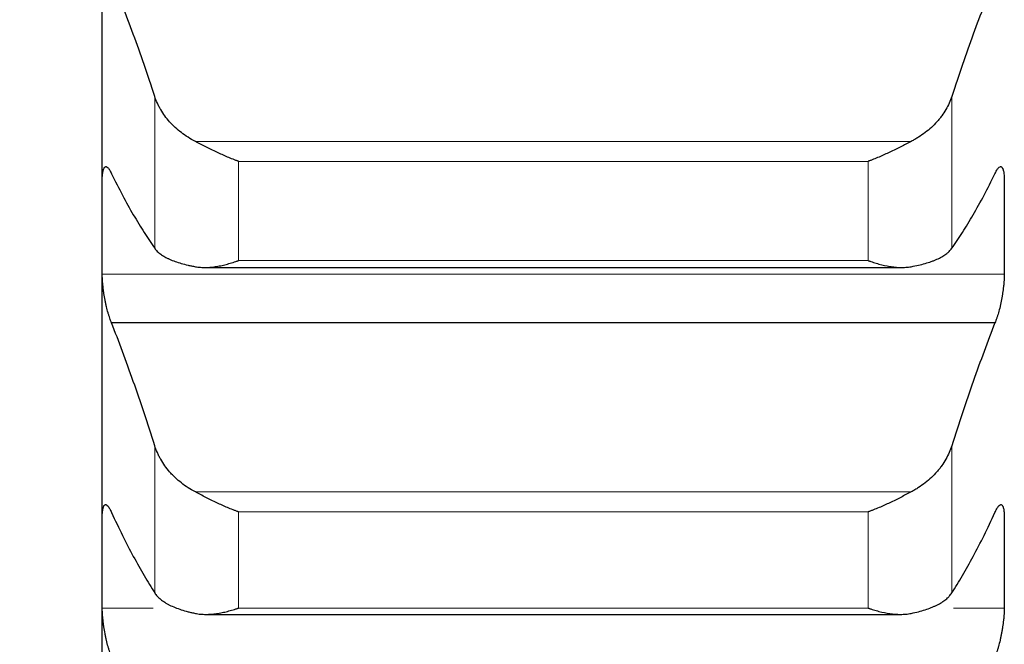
# Model space of a CAD drawing. Header units: inches. Extents: x 0 to 20790, y -12 to 14700.
# Tile 135 of 256: x 6258 to 6315, y 9570 to 9606. Entities that reach past the tile are written whole.
import ezdxf

# ---------------------------------------------------------------- set-up
doc = ezdxf.new("R2010")
doc.units = ezdxf.units.IN
doc.layers.add('1', color=7, linetype='Continuous', true_color=0xffffff)
doc.layers.add('254', color=7, linetype='Continuous', true_color=0xffffff)
doc.styles.add('latin_extended', font='simplex.shx')
doc.dimstyles.get("Standard").update_dxf_attribs({"dimtxt": 0.18, "dimasz": 0.18, "dimexe": 0.18, "dimexo": 0.0625, "dimgap": 0.09, "dimtad": 0, "dimtih": 1, "dimtoh": 1, "dimdec": 4, "dimzin": 0, "dimdsep": 46, "dimtxsty": 'Standard', "dimcen": 0.09, "dimadec": 0, "dimazin": 0, "dimtfac": 1, "dimtdec": 4, "dimtofl": 0, "dimtmove": 0, "dimatfit": 3, "dimfxl": 1, "dimtolj": 1, "dimtzin": 0, "dimarcsym": 0})

# ---------------------------------------------------------------- blocks, each defined once
blk = doc.blocks.new('_U2')
at = {"layer": '254', "color": 3, "linetype": 'Continuous', "lineweight": 13, "transparency": 16777216}
for p, q in [((7346.058, 11562.404), (7346.058, 8391.817)), ((658.558, 9851.463), (658.558, 8391.817)), ((781.058, 8426.817), (7223.558, 8426.817))]:
    blk.add_line(p, q, dxfattribs=at)
at = {"layer": '254', "color": 3, "transparency": 16777216}
for points in [[(781.058, 8447.233), (781.058, 8406.4), (658.558, 8426.817)], [(7223.558, 8406.4), (7223.558, 8447.233), (7346.058, 8426.817)]]:
    blk.add_solid(points, dxfattribs=at)
at = {"layer": 'Defpoints', "color": 0, "transparency": 16777216}
for p in [(7346.058, 11597.404), (658.558, 9886.463), (7346.058, 8426.817)]:
    blk.add_point(p, dxfattribs=at)
at = {"layer": '254', "color": 2, "lineweight": 13, "transparency": 16777216, "insert": (3786.475, 8610.567), "char_height": 122.5, "attachment_point": 1, "style": 'latin_extended'}
blk.add_mtext('\\A1;6687', dxfattribs=at)

msp = doc.modelspace()

# ---------------------------------------------------------------- linework, layer by layer
at = {"layer": '1', "color": 2, "linetype": 'Continuous', "lineweight": 25}
for p, q in [((6262.558, 9593.553), (6262.558, 9613.481)), ((6262.558, 9574.235), (6262.558, 9593.553)), ((6268.496, 9591.233), (6308.647, 9591.233)), ((6314.021, 9588.044), (6263.096, 9588.044)), ((6262.558, 9555.558), (6262.558, 9574.235)), ((6268.573, 9571.251), (6308.575, 9571.251))]:
    msp.add_line(p, q, dxfattribs=at)
at = {"layer": '1', "color": 110, "linetype": 'Continuous', "lineweight": 13}
for p, q in [((6265.585, 9592.335), (6265.585, 9601.084)), ((6311.532, 9592.335), (6311.532, 9601.084)), ((6309.19, 9598.495), (6267.927, 9598.495)), ((6306.702, 9597.344), (6270.414, 9597.344)), ((6270.414, 9591.631), (6270.414, 9597.344)), ((6306.702, 9591.631), (6306.702, 9597.344)), ((6306.702, 9591.631), (6270.414, 9591.631)), ((6314.556, 9590.839), (6262.561, 9590.839)), ((6265.585, 9572.485), (6265.585, 9580.967)), ((6311.532, 9572.485), (6311.532, 9580.967)), ((6309.19, 9578.305), (6267.927, 9578.305)), ((6306.702, 9577.156), (6270.414, 9577.156)), ((6270.414, 9571.617), (6270.414, 9577.156)), ((6306.702, 9571.617), (6306.702, 9577.156)), ((6265.494, 9571.608), (6262.561, 9571.608)), ((6306.702, 9571.617), (6270.414, 9571.617)), ((6314.556, 9571.608), (6311.623, 9571.608))]:
    msp.add_line(p, q, dxfattribs=at)
at = {"layer": '1', "color": 2, "linetype": 'Continuous', "lineweight": 25}
for points in [[(6265.585, 9601.084), (6265.381, 9601.709), (6264.971, 9602.929), (6264.352, 9604.676), (6263.727, 9606.34), (6263.307, 9607.393), (6263.096, 9607.905)], [(6314.021, 9607.905), (6313.81, 9607.393), (6313.39, 9606.34), (6312.765, 9604.676), (6312.146, 9602.929), (6311.736, 9601.709), (6311.532, 9601.084)], [(6263.096, 9596.631), (6263.307, 9596.202), (6263.727, 9595.38), (6264.352, 9594.253), (6264.971, 9593.232), (6265.381, 9592.622), (6265.585, 9592.335)], [(6311.532, 9592.335), (6311.736, 9592.622), (6312.146, 9593.232), (6312.765, 9594.253), (6313.39, 9595.38), (6313.81, 9596.202), (6314.021, 9596.631)], [(6262.558, 9593.553), (6262.558, 9594.458), (6262.559, 9595.363), (6262.561, 9596.268)], [(6314.556, 9596.268), (6314.557, 9595.363), (6314.558, 9594.458), (6314.558, 9593.553)], [(6262.561, 9590.839), (6262.559, 9591.744), (6262.558, 9592.649), (6262.558, 9593.553)], [(6314.558, 9593.553), (6314.558, 9592.649), (6314.557, 9591.744), (6314.556, 9590.839)], [(6265.585, 9580.967), (6265.381, 9581.611), (6264.971, 9582.87), (6264.352, 9584.679), (6263.727, 9586.408), (6263.307, 9587.507), (6263.096, 9588.044)], [(6314.021, 9588.044), (6313.81, 9587.507), (6313.39, 9586.408), (6312.765, 9584.679), (6312.146, 9582.87), (6311.736, 9581.611), (6311.532, 9580.967)], [(6262.558, 9574.235), (6262.558, 9575.111), (6262.559, 9575.987), (6262.561, 9576.863)], [(6263.096, 9577.115), (6263.307, 9576.66), (6263.727, 9575.784), (6264.352, 9574.575), (6264.971, 9573.47), (6265.381, 9572.802), (6265.585, 9572.485)], [(6311.532, 9572.485), (6311.736, 9572.802), (6312.146, 9573.47), (6312.765, 9574.575), (6313.39, 9575.784), (6313.81, 9576.66), (6314.021, 9577.115)], [(6314.556, 9576.863), (6314.557, 9575.987), (6314.558, 9575.111), (6314.558, 9574.235)], [(6262.561, 9571.608), (6262.559, 9572.484), (6262.558, 9573.359), (6262.558, 9574.235)], [(6314.558, 9574.235), (6314.558, 9573.359), (6314.557, 9572.484), (6314.556, 9571.608)]]:
    msp.add_open_spline(points, degree=3, dxfattribs=at)
for points, knots in [([(6267.927, 9598.495), (6267.781, 9598.569), (6267.641, 9598.648), (6267.372, 9598.817), (6267.114, 9598.995), (6266.878, 9599.193), (6266.738, 9599.322), (6266.71, 9599.348), (6266.655, 9599.402), (6266.628, 9599.428), (6266.547, 9599.51), (6266.496, 9599.564), (6266.346, 9599.731), (6266.253, 9599.846), (6266.082, 9600.08), (6266.003, 9600.199), (6265.895, 9600.383), (6265.86, 9600.445), (6265.811, 9600.539), (6265.796, 9600.57), (6265.765, 9600.633), (6265.75, 9600.665), (6265.677, 9600.825), (6265.627, 9600.954), (6265.585, 9601.084)], [0, 0, 0, 0, 0.125, 0.125, 0.25, 0.375, 0.375, 0.40625, 0.40625, 0.4375, 0.4375, 0.5, 0.5, 0.625, 0.625, 0.75, 0.75, 0.8125, 0.8125, 0.84375, 0.84375, 0.875, 0.875, 1, 1, 1, 1]), ([(6311.532, 9601.084), (6311.489, 9600.954), (6311.439, 9600.825), (6311.325, 9600.573), (6311.196, 9600.324), (6311.038, 9600.084), (6310.909, 9599.908), (6310.864, 9599.849), (6310.794, 9599.763), (6310.77, 9599.734), (6310.721, 9599.677), (6310.697, 9599.649), (6310.572, 9599.51), (6310.36, 9599.295), (6310.125, 9599.098), (6309.878, 9598.909), (6309.749, 9598.819), (6309.579, 9598.713), (6309.544, 9598.692), (6309.475, 9598.651), (6309.37, 9598.59), (6309.263, 9598.532), (6309.19, 9598.495)], [0, 0, 0, 0, 0.125, 0.125, 0.25, 0.375, 0.375, 0.4375, 0.4375, 0.46875, 0.46875, 0.5, 0.5, 0.625, 0.75, 0.75, 0.875, 0.875, 0.90625, 0.90625, 0.9375, 1, 1, 1, 1]), ([(6270.414, 9597.344), (6270.411, 9597.345), (6270.408, 9597.346), (6270.401, 9597.349), (6270.398, 9597.35), (6270.388, 9597.353), (6270.368, 9597.361), (6270.321, 9597.378), (6270.229, 9597.412), (6270.15, 9597.443), (6269.992, 9597.506), (6269.887, 9597.549), (6269.573, 9597.683), (6269.365, 9597.778), (6269.054, 9597.927), (6268.95, 9597.977), (6268.795, 9598.054), (6268.743, 9598.08), (6268.639, 9598.132), (6268.587, 9598.158), (6268.432, 9598.237), (6268.33, 9598.289), (6268.127, 9598.393), (6268.027, 9598.445), (6267.927, 9598.495)], [0, 0, 0, 0, 0.003906, 0.003906, 0.007812, 0.007812, 0.015625, 0.03125, 0.0625, 0.125, 0.125, 0.25, 0.25, 0.5, 0.5, 0.625, 0.625, 0.6875, 0.6875, 0.75, 0.75, 0.875, 0.875, 1, 1, 1, 1]), ([(6309.19, 9598.495), (6309.09, 9598.445), (6308.99, 9598.394), (6308.789, 9598.291), (6308.687, 9598.239), (6308.484, 9598.135), (6308.381, 9598.083), (6308.174, 9597.981), (6308.07, 9597.93), (6307.86, 9597.83), (6307.756, 9597.781), (6307.546, 9597.685), (6307.441, 9597.639), (6307.231, 9597.549), (6307.125, 9597.506), (6306.967, 9597.443), (6306.888, 9597.412), (6306.795, 9597.378), (6306.749, 9597.361), (6306.729, 9597.353), (6306.716, 9597.349), (6306.709, 9597.346), (6306.702, 9597.344)], [0, 0, 0, 0, 0.125, 0.125, 0.25, 0.25, 0.375, 0.375, 0.5, 0.5, 0.625, 0.625, 0.75, 0.75, 0.875, 0.875, 0.9375, 0.96875, 0.984375, 0.992187, 0.992187, 1, 1, 1, 1]), ([(6262.561, 9596.268), (6262.561, 9596.32), (6262.563, 9596.421), (6262.571, 9596.557), (6262.58, 9596.638), (6262.588, 9596.696), (6262.591, 9596.714), (6262.597, 9596.75), (6262.6, 9596.767), (6262.618, 9596.847), (6262.634, 9596.9), (6262.659, 9596.951), (6262.664, 9596.961), (6262.672, 9596.974), (6262.675, 9596.978), (6262.681, 9596.986), (6262.695, 9597.005), (6262.721, 9597.029), (6262.747, 9597.039), (6262.774, 9597.042), (6262.788, 9597.04), (6262.832, 9597.026), (6262.863, 9597.004), (6262.91, 9596.954), (6262.927, 9596.934), (6262.951, 9596.9), (6262.96, 9596.887), (6262.976, 9596.862), (6262.985, 9596.848), (6263.027, 9596.777), (6263.061, 9596.709), (6263.096, 9596.631)], [0, 0, 0, 0, 0.0625, 0.125, 0.1875, 0.1875, 0.21875, 0.21875, 0.25, 0.25, 0.375, 0.375, 0.40625, 0.40625, 0.421875, 0.421875, 0.4375, 0.5, 0.5625, 0.5625, 0.625, 0.625, 0.75, 0.75, 0.8125, 0.8125, 0.84375, 0.84375, 0.875, 0.875, 1, 1, 1, 1]), ([(6314.021, 9596.631), (6314.055, 9596.709), (6314.089, 9596.777), (6314.14, 9596.861), (6314.156, 9596.887), (6314.181, 9596.921), (6314.189, 9596.932), (6314.206, 9596.952), (6314.214, 9596.961), (6314.254, 9597.004), (6314.284, 9597.026), (6314.328, 9597.04), (6314.342, 9597.042), (6314.362, 9597.04), (6314.369, 9597.038), (6314.382, 9597.033), (6314.388, 9597.03), (6314.419, 9597.011), (6314.442, 9596.983), (6314.467, 9596.932), (6314.471, 9596.921), (6314.481, 9596.898), (6314.485, 9596.885), (6314.498, 9596.845), (6314.506, 9596.816), (6314.527, 9596.719), (6314.537, 9596.644), (6314.546, 9596.535), (6314.548, 9596.513), (6314.551, 9596.467), (6314.552, 9596.443), (6314.555, 9596.371), (6314.556, 9596.321), (6314.556, 9596.268)], [0, 0, 0, 0, 0.125, 0.125, 0.1875, 0.1875, 0.21875, 0.21875, 0.25, 0.25, 0.375, 0.375, 0.4375, 0.4375, 0.46875, 0.46875, 0.5, 0.5, 0.625, 0.625, 0.65625, 0.65625, 0.6875, 0.6875, 0.75, 0.75, 0.875, 0.875, 0.90625, 0.90625, 0.9375, 0.9375, 1, 1, 1, 1]), ([(6265.585, 9592.335), (6265.627, 9592.275), (6265.677, 9592.217), (6265.792, 9592.105), (6265.921, 9591.996), (6266.079, 9591.895), (6266.208, 9591.822), (6266.253, 9591.798), (6266.323, 9591.763), (6266.347, 9591.751), (6266.395, 9591.728), (6266.42, 9591.717), (6266.545, 9591.661), (6266.756, 9591.576), (6266.991, 9591.501), (6267.238, 9591.43), (6267.368, 9591.396), (6267.538, 9591.357), (6267.572, 9591.349), (6267.641, 9591.334), (6267.746, 9591.312), (6267.854, 9591.291), (6267.927, 9591.278)], [0, 0, 0, 0, 0.125, 0.125, 0.25, 0.375, 0.375, 0.4375, 0.4375, 0.46875, 0.46875, 0.5, 0.5, 0.625, 0.75, 0.75, 0.875, 0.875, 0.90625, 0.90625, 0.9375, 1, 1, 1, 1]), ([(6309.19, 9591.278), (6309.336, 9591.304), (6309.476, 9591.333), (6309.744, 9591.395), (6310.002, 9591.461), (6310.238, 9591.537), (6310.379, 9591.587), (6310.407, 9591.598), (6310.462, 9591.618), (6310.489, 9591.629), (6310.569, 9591.661), (6310.621, 9591.683), (6310.77, 9591.75), (6310.863, 9591.796), (6311.035, 9591.893), (6311.114, 9591.944), (6311.222, 9592.022), (6311.256, 9592.049), (6311.305, 9592.09), (6311.321, 9592.104), (6311.352, 9592.132), (6311.367, 9592.146), (6311.439, 9592.216), (6311.489, 9592.275), (6311.532, 9592.335)], [0, 0, 0, 0, 0.125, 0.125, 0.25, 0.375, 0.375, 0.40625, 0.40625, 0.4375, 0.4375, 0.5, 0.5, 0.625, 0.625, 0.75, 0.75, 0.8125, 0.8125, 0.84375, 0.84375, 0.875, 0.875, 1, 1, 1, 1]), ([(6267.927, 9591.278), (6268.026, 9591.26), (6268.127, 9591.248), (6268.328, 9591.233), (6268.429, 9591.231), (6268.633, 9591.235), (6268.736, 9591.241), (6268.942, 9591.261), (6269.046, 9591.275), (6269.256, 9591.309), (6269.361, 9591.33), (6269.571, 9591.376), (6269.676, 9591.402), (6269.886, 9591.459), (6269.991, 9591.49), (6270.15, 9591.54), (6270.229, 9591.566), (6270.322, 9591.598), (6270.368, 9591.614), (6270.388, 9591.621), (6270.401, 9591.626), (6270.408, 9591.628), (6270.414, 9591.631)], [0, 0, 0, 0, 0.125, 0.125, 0.25, 0.25, 0.375, 0.375, 0.5, 0.5, 0.625, 0.625, 0.75, 0.75, 0.875, 0.875, 0.9375, 0.96875, 0.984375, 0.992188, 0.992188, 1, 1, 1, 1]), ([(6306.702, 9591.631), (6306.706, 9591.629), (6306.709, 9591.628), (6306.716, 9591.626), (6306.719, 9591.625), (6306.729, 9591.621), (6306.749, 9591.614), (6306.795, 9591.598), (6306.888, 9591.566), (6306.967, 9591.54), (6307.125, 9591.49), (6307.23, 9591.459), (6307.544, 9591.374), (6307.752, 9591.327), (6308.063, 9591.276), (6308.166, 9591.262), (6308.322, 9591.247), (6308.374, 9591.243), (6308.477, 9591.237), (6308.529, 9591.234), (6308.684, 9591.231), (6308.787, 9591.233), (6308.989, 9591.248), (6309.09, 9591.26), (6309.19, 9591.278)], [0, 0, 0, 0, 0.003906, 0.003906, 0.007812, 0.007812, 0.015625, 0.03125, 0.0625, 0.125, 0.125, 0.25, 0.25, 0.5, 0.5, 0.625, 0.625, 0.6875, 0.6875, 0.75, 0.75, 0.875, 0.875, 1, 1, 1, 1]), ([(6263.096, 9588.044), (6263.061, 9588.124), (6263.027, 9588.212), (6262.977, 9588.357), (6262.96, 9588.407), (6262.936, 9588.486), (6262.927, 9588.513), (6262.911, 9588.568), (6262.903, 9588.595), (6262.863, 9588.735), (6262.832, 9588.853), (6262.789, 9589.035), (6262.775, 9589.098), (6262.755, 9589.193), (6262.748, 9589.225), (6262.735, 9589.289), (6262.728, 9589.321), (6262.697, 9589.483), (6262.675, 9589.612), (6262.65, 9589.775), (6262.645, 9589.808), (6262.636, 9589.874), (6262.631, 9589.906), (6262.619, 9590.004), (6262.611, 9590.069), (6262.59, 9590.259), (6262.579, 9590.382), (6262.57, 9590.531), (6262.569, 9590.56), (6262.566, 9590.618), (6262.565, 9590.647), (6262.562, 9590.732), (6262.561, 9590.786), (6262.561, 9590.839)], [0, 0, 0, 0, 0.125, 0.125, 0.1875, 0.1875, 0.21875, 0.21875, 0.25, 0.25, 0.375, 0.375, 0.4375, 0.4375, 0.46875, 0.46875, 0.5, 0.5, 0.625, 0.625, 0.65625, 0.65625, 0.6875, 0.6875, 0.75, 0.75, 0.875, 0.875, 0.90625, 0.90625, 0.9375, 0.9375, 1, 1, 1, 1]), ([(6314.556, 9590.839), (6314.556, 9590.786), (6314.554, 9590.678), (6314.545, 9590.505), (6314.537, 9590.384), (6314.529, 9590.291), (6314.526, 9590.26), (6314.52, 9590.197), (6314.516, 9590.165), (6314.499, 9590.006), (6314.482, 9589.877), (6314.457, 9589.714), (6314.452, 9589.681), (6314.444, 9589.632), (6314.441, 9589.615), (6314.436, 9589.582), (6314.422, 9589.5), (6314.395, 9589.355), (6314.369, 9589.227), (6314.342, 9589.101), (6314.328, 9589.039), (6314.284, 9588.853), (6314.254, 9588.736), (6314.206, 9588.569), (6314.19, 9588.515), (6314.165, 9588.436), (6314.157, 9588.41), (6314.14, 9588.359), (6314.132, 9588.334), (6314.089, 9588.212), (6314.055, 9588.124), (6314.021, 9588.044)], [0, 0, 0, 0, 0.0625, 0.125, 0.1875, 0.1875, 0.21875, 0.21875, 0.25, 0.25, 0.375, 0.375, 0.40625, 0.40625, 0.421875, 0.421875, 0.4375, 0.5, 0.5625, 0.5625, 0.625, 0.625, 0.75, 0.75, 0.8125, 0.8125, 0.84375, 0.84375, 0.875, 0.875, 1, 1, 1, 1]), ([(6267.927, 9578.305), (6267.781, 9578.381), (6267.641, 9578.462), (6267.372, 9578.635), (6267.114, 9578.818), (6266.878, 9579.021), (6266.738, 9579.154), (6266.71, 9579.181), (6266.655, 9579.236), (6266.628, 9579.263), (6266.547, 9579.347), (6266.496, 9579.403), (6266.346, 9579.575), (6266.253, 9579.692), (6266.082, 9579.933), (6266.003, 9580.056), (6265.895, 9580.245), (6265.86, 9580.309), (6265.811, 9580.405), (6265.796, 9580.438), (6265.765, 9580.503), (6265.75, 9580.536), (6265.677, 9580.7), (6265.627, 9580.833), (6265.585, 9580.967)], [0, 0, 0, 0, 0.125, 0.125, 0.25, 0.375, 0.375, 0.40625, 0.40625, 0.4375, 0.4375, 0.5, 0.5, 0.625, 0.625, 0.75, 0.75, 0.8125, 0.8125, 0.84375, 0.84375, 0.875, 0.875, 1, 1, 1, 1]), ([(6311.532, 9580.967), (6311.489, 9580.833), (6311.439, 9580.701), (6311.325, 9580.44), (6311.196, 9580.185), (6311.038, 9579.938), (6310.909, 9579.756), (6310.864, 9579.696), (6310.794, 9579.607), (6310.77, 9579.577), (6310.721, 9579.519), (6310.697, 9579.49), (6310.572, 9579.347), (6310.36, 9579.127), (6310.125, 9578.924), (6309.878, 9578.73), (6309.749, 9578.638), (6309.579, 9578.529), (6309.544, 9578.507), (6309.475, 9578.465), (6309.37, 9578.402), (6309.263, 9578.343), (6309.19, 9578.305)], [0, 0, 0, 0, 0.125, 0.125, 0.25, 0.375, 0.375, 0.4375, 0.4375, 0.46875, 0.46875, 0.5, 0.5, 0.625, 0.75, 0.75, 0.875, 0.875, 0.90625, 0.90625, 0.9375, 1, 1, 1, 1]), ([(6270.414, 9577.156), (6270.411, 9577.157), (6270.408, 9577.158), (6270.401, 9577.16), (6270.398, 9577.161), (6270.388, 9577.165), (6270.368, 9577.172), (6270.321, 9577.189), (6270.229, 9577.222), (6270.15, 9577.252), (6269.992, 9577.313), (6269.887, 9577.356), (6269.573, 9577.488), (6269.365, 9577.582), (6269.054, 9577.73), (6268.95, 9577.781), (6268.795, 9577.858), (6268.743, 9577.884), (6268.639, 9577.936), (6268.587, 9577.963), (6268.432, 9578.042), (6268.33, 9578.095), (6268.127, 9578.201), (6268.027, 9578.254), (6267.927, 9578.305)], [0, 0, 0, 0, 0.003906, 0.003906, 0.007812, 0.007812, 0.015625, 0.03125, 0.0625, 0.125, 0.125, 0.25, 0.25, 0.5, 0.5, 0.625, 0.625, 0.6875, 0.6875, 0.75, 0.75, 0.875, 0.875, 1, 1, 1, 1]), ([(6309.19, 9578.305), (6309.09, 9578.254), (6308.99, 9578.201), (6308.789, 9578.096), (6308.687, 9578.044), (6308.484, 9577.939), (6308.381, 9577.887), (6308.174, 9577.784), (6308.07, 9577.734), (6307.86, 9577.634), (6307.756, 9577.585), (6307.546, 9577.49), (6307.441, 9577.445), (6307.231, 9577.356), (6307.125, 9577.314), (6306.967, 9577.252), (6306.888, 9577.222), (6306.795, 9577.189), (6306.749, 9577.172), (6306.729, 9577.165), (6306.716, 9577.16), (6306.709, 9577.158), (6306.702, 9577.156)], [0, 0, 0, 0, 0.125, 0.125, 0.25, 0.25, 0.375, 0.375, 0.5, 0.5, 0.625, 0.625, 0.75, 0.75, 0.875, 0.875, 0.9375, 0.96875, 0.984375, 0.992188, 0.992188, 1, 1, 1, 1]), ([(6262.561, 9576.863), (6262.561, 9576.914), (6262.563, 9577.011), (6262.571, 9577.142), (6262.58, 9577.219), (6262.588, 9577.273), (6262.591, 9577.29), (6262.597, 9577.323), (6262.6, 9577.339), (6262.618, 9577.414), (6262.634, 9577.462), (6262.659, 9577.507), (6262.664, 9577.515), (6262.672, 9577.526), (6262.675, 9577.53), (6262.681, 9577.536), (6262.695, 9577.552), (6262.721, 9577.571), (6262.747, 9577.575), (6262.774, 9577.573), (6262.788, 9577.569), (6262.832, 9577.547), (6262.863, 9577.52), (6262.91, 9577.462), (6262.927, 9577.44), (6262.951, 9577.402), (6262.96, 9577.388), (6262.976, 9577.36), (6262.985, 9577.346), (6263.027, 9577.269), (6263.061, 9577.197), (6263.096, 9577.115)], [0, 0, 0, 0, 0.0625, 0.125, 0.1875, 0.1875, 0.21875, 0.21875, 0.25, 0.25, 0.375, 0.375, 0.40625, 0.40625, 0.421875, 0.421875, 0.4375, 0.5, 0.5625, 0.5625, 0.625, 0.625, 0.75, 0.75, 0.8125, 0.8125, 0.84375, 0.84375, 0.875, 0.875, 1, 1, 1, 1]), ([(6314.021, 9577.115), (6314.055, 9577.197), (6314.089, 9577.268), (6314.14, 9577.36), (6314.156, 9577.388), (6314.181, 9577.426), (6314.189, 9577.438), (6314.206, 9577.46), (6314.214, 9577.471), (6314.254, 9577.52), (6314.284, 9577.546), (6314.328, 9577.568), (6314.342, 9577.573), (6314.362, 9577.574), (6314.369, 9577.574), (6314.382, 9577.572), (6314.388, 9577.57), (6314.419, 9577.557), (6314.442, 9577.534), (6314.467, 9577.49), (6314.471, 9577.48), (6314.481, 9577.459), (6314.485, 9577.448), (6314.498, 9577.412), (6314.506, 9577.385), (6314.527, 9577.295), (6314.537, 9577.224), (6314.546, 9577.121), (6314.548, 9577.099), (6314.551, 9577.055), (6314.552, 9577.033), (6314.555, 9576.963), (6314.556, 9576.914), (6314.556, 9576.863)], [0, 0, 0, 0, 0.125, 0.125, 0.1875, 0.1875, 0.21875, 0.21875, 0.25, 0.25, 0.375, 0.375, 0.4375, 0.4375, 0.46875, 0.46875, 0.5, 0.5, 0.625, 0.625, 0.65625, 0.65625, 0.6875, 0.6875, 0.75, 0.75, 0.875, 0.875, 0.90625, 0.90625, 0.9375, 0.9375, 1, 1, 1, 1]), ([(6265.585, 9572.485), (6265.627, 9572.419), (6265.677, 9572.355), (6265.792, 9572.231), (6265.921, 9572.112), (6266.079, 9571.999), (6266.208, 9571.918), (6266.253, 9571.891), (6266.323, 9571.852), (6266.347, 9571.839), (6266.395, 9571.813), (6266.42, 9571.801), (6266.545, 9571.738), (6266.756, 9571.644), (6266.991, 9571.559), (6267.238, 9571.479), (6267.368, 9571.442), (6267.538, 9571.398), (6267.572, 9571.389), (6267.641, 9571.372), (6267.746, 9571.347), (6267.854, 9571.324), (6267.927, 9571.309)], [0, 0, 0, 0, 0.125, 0.125, 0.25, 0.375, 0.375, 0.4375, 0.4375, 0.46875, 0.46875, 0.5, 0.5, 0.625, 0.75, 0.75, 0.875, 0.875, 0.90625, 0.90625, 0.9375, 1, 1, 1, 1]), ([(6309.19, 9571.309), (6309.336, 9571.339), (6309.476, 9571.371), (6309.744, 9571.441), (6310.002, 9571.515), (6310.238, 9571.6), (6310.379, 9571.656), (6310.407, 9571.668), (6310.462, 9571.691), (6310.489, 9571.703), (6310.569, 9571.739), (6310.621, 9571.763), (6310.77, 9571.838), (6310.863, 9571.889), (6311.035, 9571.997), (6311.114, 9572.053), (6311.222, 9572.14), (6311.256, 9572.17), (6311.305, 9572.215), (6311.321, 9572.231), (6311.352, 9572.261), (6311.367, 9572.277), (6311.439, 9572.355), (6311.489, 9572.419), (6311.532, 9572.485)], [0, 0, 0, 0, 0.125, 0.125, 0.25, 0.375, 0.375, 0.40625, 0.40625, 0.4375, 0.4375, 0.5, 0.5, 0.625, 0.625, 0.75, 0.75, 0.8125, 0.8125, 0.84375, 0.84375, 0.875, 0.875, 1, 1, 1, 1]), ([(6263.096, 9568.801), (6263.061, 9568.885), (6263.027, 9568.977), (6262.977, 9569.127), (6262.96, 9569.179), (6262.936, 9569.259), (6262.927, 9569.287), (6262.911, 9569.343), (6262.903, 9569.371), (6262.863, 9569.515), (6262.832, 9569.634), (6262.789, 9569.819), (6262.775, 9569.882), (6262.755, 9569.978), (6262.748, 9570.01), (6262.735, 9570.075), (6262.728, 9570.107), (6262.697, 9570.269), (6262.675, 9570.399), (6262.65, 9570.561), (6262.645, 9570.594), (6262.636, 9570.659), (6262.631, 9570.692), (6262.619, 9570.789), (6262.611, 9570.852), (6262.59, 9571.04), (6262.579, 9571.161), (6262.57, 9571.307), (6262.569, 9571.336), (6262.566, 9571.393), (6262.565, 9571.421), (6262.562, 9571.503), (6262.561, 9571.556), (6262.561, 9571.608)], [0, 0, 0, 0, 0.125, 0.125, 0.1875, 0.1875, 0.21875, 0.21875, 0.25, 0.25, 0.375, 0.375, 0.4375, 0.4375, 0.46875, 0.46875, 0.5, 0.5, 0.625, 0.625, 0.65625, 0.65625, 0.6875, 0.6875, 0.75, 0.75, 0.875, 0.875, 0.90625, 0.90625, 0.9375, 0.9375, 1, 1, 1, 1]), ([(6267.927, 9571.309), (6268.026, 9571.288), (6268.127, 9571.274), (6268.328, 9571.255), (6268.429, 9571.251), (6268.633, 9571.251), (6268.736, 9571.255), (6268.942, 9571.271), (6269.046, 9571.282), (6269.256, 9571.313), (6269.361, 9571.331), (6269.571, 9571.374), (6269.676, 9571.398), (6269.886, 9571.452), (6269.991, 9571.482), (6270.15, 9571.53), (6270.229, 9571.555), (6270.322, 9571.586), (6270.368, 9571.601), (6270.388, 9571.608), (6270.401, 9571.613), (6270.408, 9571.615), (6270.414, 9571.617)], [0, 0, 0, 0, 0.125, 0.125, 0.25, 0.25, 0.375, 0.375, 0.5, 0.5, 0.625, 0.625, 0.75, 0.75, 0.875, 0.875, 0.9375, 0.96875, 0.984375, 0.992188, 0.992188, 1, 1, 1, 1]), ([(6306.702, 9571.617), (6306.706, 9571.616), (6306.709, 9571.615), (6306.716, 9571.613), (6306.719, 9571.612), (6306.729, 9571.608), (6306.749, 9571.601), (6306.795, 9571.586), (6306.888, 9571.555), (6306.967, 9571.53), (6307.125, 9571.482), (6307.23, 9571.452), (6307.544, 9571.372), (6307.752, 9571.329), (6308.063, 9571.283), (6308.166, 9571.271), (6308.322, 9571.259), (6308.374, 9571.256), (6308.477, 9571.252), (6308.529, 9571.251), (6308.684, 9571.251), (6308.787, 9571.255), (6308.989, 9571.274), (6309.09, 9571.288), (6309.19, 9571.309)], [0, 0, 0, 0, 0.003906, 0.003906, 0.007813, 0.007813, 0.015625, 0.03125, 0.0625, 0.125, 0.125, 0.25, 0.25, 0.5, 0.5, 0.625, 0.625, 0.6875, 0.6875, 0.75, 0.75, 0.875, 0.875, 1, 1, 1, 1]), ([(6314.556, 9571.608), (6314.556, 9571.556), (6314.554, 9571.451), (6314.545, 9571.283), (6314.537, 9571.164), (6314.529, 9571.073), (6314.526, 9571.042), (6314.52, 9570.979), (6314.516, 9570.948), (6314.499, 9570.791), (6314.482, 9570.663), (6314.457, 9570.5), (6314.452, 9570.467), (6314.444, 9570.418), (6314.441, 9570.402), (6314.436, 9570.369), (6314.422, 9570.287), (6314.395, 9570.14), (6314.369, 9570.012), (6314.342, 9569.885), (6314.328, 9569.822), (6314.284, 9569.634), (6314.254, 9569.515), (6314.206, 9569.345), (6314.19, 9569.289), (6314.165, 9569.208), (6314.157, 9569.181), (6314.14, 9569.129), (6314.132, 9569.103), (6314.089, 9568.977), (6314.055, 9568.885), (6314.021, 9568.801)], [0, 0, 0, 0, 0.0625, 0.125, 0.1875, 0.1875, 0.21875, 0.21875, 0.25, 0.25, 0.375, 0.375, 0.40625, 0.40625, 0.421875, 0.421875, 0.4375, 0.5, 0.5625, 0.5625, 0.625, 0.625, 0.75, 0.75, 0.8125, 0.8125, 0.84375, 0.84375, 0.875, 0.875, 1, 1, 1, 1])]:
    msp.add_open_spline(points, degree=3, knots=knots, dxfattribs=at)

# ---------------------------------------------------------------- dimensions: what is measured, and where the dimension line sits
at = {"layer": '254', "color": 2, "linetype": 'Continuous', "lineweight": 13}
dim = msp.add_linear_dim(base=(7346.05829, 8426.8167), p1=(658.5583, 9886.46316), p2=(7346.05829, 11597.40368), dimstyle='Standard', override={"dimscale": 35, "dimtxt": 3.5, "dimasz": 3.5, "dimexe": 1, "dimexo": 1, "dimgap": 1.75, "dimtad": 1, "dimtih": 1, "dimtoh": 0, "dimdec": 0, "dimlfac": 1, "dimzin": 8, "dimdsep": 46, "dimlunit": 2, "dimtxsty": 'latin_extended', "dimsah": 1, "dimse1": 0, "dimse2": 0, "dimsd1": 0, "dimsd2": 0, "dimclrd": 3, "dimclre": 3, "dimclrt": 2, "dimtol": 0, "dimtm": -0.1, "dimtfac": 0.714286, "dimtdec": 3, "dimtofl": 1, "dimtmove": 0, "dimtzin": 8, "dimlwd": 13, "dimlwe": 13}, dxfattribs=at)
dim.commit()
dim.dimension.update_dxf_attribs({"geometry": '_U2', "text_midpoint": (4002.3083, 8426.8167), "dimtype": 160})

doc.saveas('drawing.dxf')
